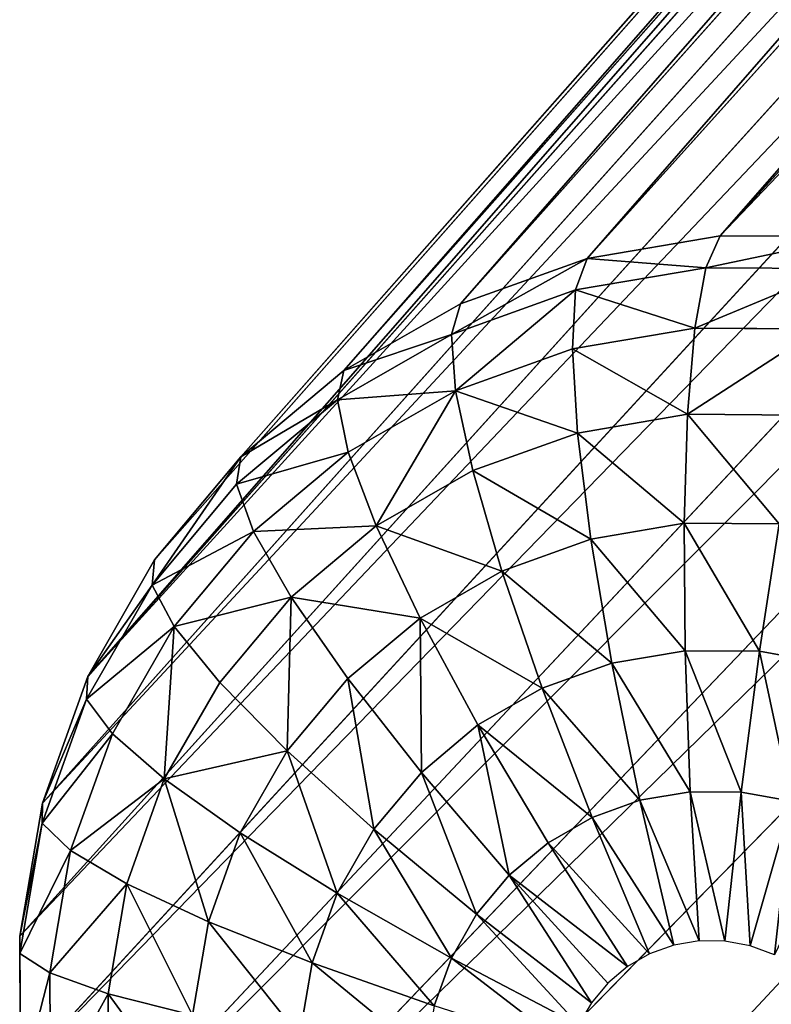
# Model space of a CAD drawing. Extents: x 61 to 680, y 107 to 1063.
# Tile 4 of 186: x 73 to 83, y 247 to 260. Entities that reach past the tile are written whole.
import ezdxf

# ---------------------------------------------------------------- set-up
doc = ezdxf.new("R2010")
doc.units = 0
doc.layers.get('0').update_dxf_attribs({"color": 13, "linetype": 'CONTINUOUS'})

# ---------------------------------------------------------------- blocks, each defined once
blk = doc.blocks.new('GROUP_2')
for p, q in [((15, 25.093, 9.808), (15, 30, 539.808)), ((13.247, 24.939, 9.808), (12.395, 29.772, 539.808)), ((16.753, 24.939, 9.808), (17.605, 29.772, 539.808)), ((11.548, 24.484, 9.808), (9.87, 29.095, 539.808)), ((18.452, 24.484, 9.808), (20.13, 29.095, 539.808)), ((9.954, 23.74, 9.808), (7.5, 27.99, 539.808)), ((20.046, 23.74, 9.808), (22.5, 27.99, 539.808)), ((8.513, 22.731, 9.808), (5.358, 26.491, 539.808)), ((21.487, 22.731, 9.808), (24.642, 26.491, 539.808)), ((13.247, 24.939, 9.808), (15, 25.093, 9.808)), ((15, 25.093, 9.808), (16.753, 24.939, 9.808)), ((15, 25.093, 9.808), (15, 24.882, 7.857)), ((11.548, 24.484, 9.808), (13.247, 24.939, 9.808)), ((13.247, 24.939, 9.808), (13.284, 24.732, 7.857)), ((13.284, 24.732, 7.857), (15, 24.882, 7.857)), ((15, 24.882, 7.857), (15, 24.293, 5.981)), ((15, 24.882, 7.857), (16.716, 24.732, 7.857)), ((16.753, 24.939, 9.808), (16.716, 24.732, 7.857)), ((16.753, 24.939, 9.808), (18.452, 24.484, 9.808)), ((11.62, 24.286, 7.857), (13.284, 24.732, 7.857)), ((13.284, 24.732, 7.857), (13.386, 24.152, 5.981)), ((16.716, 24.732, 7.857), (16.614, 24.152, 5.981)), ((16.716, 24.732, 7.857), (18.38, 24.286, 7.857)), ((7.269, 21.487, 9.808), (3.509, 24.642, 539.808)), ((9.954, 23.74, 9.808), (11.548, 24.484, 9.808)), ((11.548, 24.484, 9.808), (11.62, 24.286, 7.857)), ((18.452, 24.484, 9.808), (18.38, 24.286, 7.857)), ((18.452, 24.484, 9.808), (20.046, 23.74, 9.808)), ((10.059, 23.558, 7.857), (11.62, 24.286, 7.857)), ((11.62, 24.286, 7.857), (11.822, 23.733, 5.981)), ((13.386, 24.152, 5.981), (15, 24.293, 5.981)), ((15, 24.293, 5.981), (15, 23.349, 4.252)), ((15, 24.293, 5.981), (16.614, 24.152, 5.981)), ((18.38, 24.286, 7.857), (18.178, 23.733, 5.981)), ((18.38, 24.286, 7.857), (19.941, 23.558, 7.857)), ((11.822, 23.733, 5.981), (13.386, 24.152, 5.981)), ((13.386, 24.152, 5.981), (13.55, 23.222, 4.252)), ((16.614, 24.152, 5.981), (16.45, 23.222, 4.252)), ((16.614, 24.152, 5.981), (18.178, 23.733, 5.981)), ((8.513, 22.731, 9.808), (9.954, 23.74, 9.808)), ((9.954, 23.74, 9.808), (10.059, 23.558, 7.857)), ((10.353, 23.048, 5.981), (11.822, 23.733, 5.981)), ((11.822, 23.733, 5.981), (12.144, 22.846, 4.252)), ((18.178, 23.733, 5.981), (17.856, 22.846, 4.252)), ((18.178, 23.733, 5.981), (19.647, 23.048, 5.981)), ((20.046, 23.74, 9.808), (19.941, 23.558, 7.857)), ((20.046, 23.74, 9.808), (21.487, 22.731, 9.808)), ((8.648, 22.57, 7.857), (10.059, 23.558, 7.857)), ((10.059, 23.558, 7.857), (10.353, 23.048, 5.981)), ((19.941, 23.558, 7.857), (19.647, 23.048, 5.981)), ((19.941, 23.558, 7.857), (21.352, 22.57, 7.857)), ((13.55, 23.222, 4.252), (15, 23.349, 4.252)), ((15, 23.349, 4.252), (15, 22.087, 2.737)), ((15, 23.349, 4.252), (16.45, 23.222, 4.252)), ((12.144, 22.846, 4.252), (13.55, 23.222, 4.252)), ((13.55, 23.222, 4.252), (13.769, 21.979, 2.737)), ((16.45, 23.222, 4.252), (16.231, 21.979, 2.737)), ((16.45, 23.222, 4.252), (17.856, 22.846, 4.252)), ((9.027, 22.119, 5.981), (10.353, 23.048, 5.981)), ((10.353, 23.048, 5.981), (10.825, 22.231, 4.252)), ((19.647, 23.048, 5.981), (19.175, 22.231, 4.252)), ((19.647, 23.048, 5.981), (20.973, 22.119, 5.981)), ((10.825, 22.231, 4.252), (12.144, 22.846, 4.252)), ((12.144, 22.846, 4.252), (12.576, 21.659, 2.737)), ((17.856, 22.846, 4.252), (17.424, 21.659, 2.737)), ((17.856, 22.846, 4.252), (19.175, 22.231, 4.252)), ((7.269, 21.487, 9.808), (8.513, 22.731, 9.808)), ((8.513, 22.731, 9.808), (8.648, 22.57, 7.857)), ((21.487, 22.731, 9.808), (21.352, 22.57, 7.857)), ((21.487, 22.731, 9.808), (22.731, 21.487, 9.808)), ((7.43, 21.352, 7.857), (8.648, 22.57, 7.857)), ((8.648, 22.57, 7.857), (9.027, 22.119, 5.981)), ((21.352, 22.57, 7.857), (20.973, 22.119, 5.981)), ((21.352, 22.57, 7.857), (22.57, 21.352, 7.857)), ((6.26, 20.046, 9.808), (2.01, 22.5, 539.808)), ((9.633, 21.396, 4.252), (10.825, 22.231, 4.252)), ((10.825, 22.231, 4.252), (11.457, 21.137, 2.737)), ((19.175, 22.231, 4.252), (18.543, 21.137, 2.737)), ((19.175, 22.231, 4.252), (20.367, 21.396, 4.252)), ((7.881, 20.973, 5.981), (9.027, 22.119, 5.981)), ((9.027, 22.119, 5.981), (9.633, 21.396, 4.252)), ((13.769, 21.979, 2.737), (15, 22.087, 2.737)), ((15, 22.087, 2.737), (15, 20.554, 1.493)), ((15, 22.087, 2.737), (16.231, 21.979, 2.737)), ((20.973, 22.119, 5.981), (20.367, 21.396, 4.252)), ((20.973, 22.119, 5.981), (22.119, 20.973, 5.981)), ((12.576, 21.659, 2.737), (13.769, 21.979, 2.737)), ((13.769, 21.979, 2.737), (14.036, 20.47, 1.493)), ((16.231, 21.979, 2.737), (15.964, 20.47, 1.493)), ((16.231, 21.979, 2.737), (17.424, 21.659, 2.737)), ((11.457, 21.137, 2.737), (12.576, 21.659, 2.737)), ((12.576, 21.659, 2.737), (13.1, 20.219, 1.493)), ((17.424, 21.659, 2.737), (16.9, 20.219, 1.493)), ((17.424, 21.659, 2.737), (18.543, 21.137, 2.737)), ((8.604, 20.367, 4.252), (9.633, 21.396, 4.252)), ((9.633, 21.396, 4.252), (10.445, 20.429, 2.737)), ((20.367, 21.396, 4.252), (19.555, 20.429, 2.737)), ((20.367, 21.396, 4.252), (21.396, 20.367, 4.252)), ((10.445, 20.429, 2.737), (11.457, 21.137, 2.737)), ((11.457, 21.137, 2.737), (12.223, 19.81, 1.493)), ((18.543, 21.137, 2.737), (17.777, 19.81, 1.493)), ((18.543, 21.137, 2.737), (19.555, 20.429, 2.737)), ((14.036, 20.47, 1.493), (15, 20.554, 1.493)), ((15, 20.554, 1.493), (15, 18.81, 0.569)), ((15, 20.554, 1.493), (15.964, 20.47, 1.493)), ((13.1, 20.219, 1.493), (14.036, 20.47, 1.493)), ((14.036, 20.47, 1.493), (14.338, 18.752, 0.569)), ((15.964, 20.47, 1.493), (15.662, 18.752, 0.569)), ((15.964, 20.47, 1.493), (16.9, 20.219, 1.493)), ((19.555, 20.429, 2.737), (18.57, 19.255, 1.493)), ((19.555, 20.429, 2.737), (20.429, 19.555, 2.737)), ((5.516, 18.452, 9.808), (0.905, 20.13, 539.808)), ((12.223, 19.81, 1.493), (13.1, 20.219, 1.493)), ((13.1, 20.219, 1.493), (13.697, 18.58, 0.569)), ((16.9, 20.219, 1.493), (16.303, 18.58, 0.569)), ((16.9, 20.219, 1.493), (17.777, 19.81, 1.493)), ((11.43, 19.255, 1.493), (12.223, 19.81, 1.493)), ((12.223, 19.81, 1.493), (13.095, 18.3, 0.569)), ((17.777, 19.81, 1.493), (16.905, 18.3, 0.569)), ((17.777, 19.81, 1.493), (18.57, 19.255, 1.493)), ((20.429, 19.555, 2.737), (19.255, 18.57, 1.493)), ((18.57, 19.255, 1.493), (17.449, 17.919, 0.569)), ((18.57, 19.255, 1.493), (19.255, 18.57, 1.493)), ((13.697, 18.58, 0.569), (14.338, 18.752, 0.569)), ((14.338, 18.752, 0.569), (15, 18.81, 0.569)), ((14.338, 18.752, 0.569), (14.666, 16.892)), ((15, 18.81, 0.569), (15, 16.922)), ((15, 18.81, 0.569), (15.662, 18.752, 0.569)), ((15.662, 18.752, 0.569), (15.334, 16.892)), ((15.662, 18.752, 0.569), (16.303, 18.58, 0.569)), ((13.095, 18.3, 0.569), (13.697, 18.58, 0.569)), ((13.697, 18.58, 0.569), (14.343, 16.806)), ((16.303, 18.58, 0.569), (15.657, 16.806)), ((16.303, 18.58, 0.569), (16.905, 18.3, 0.569)), ((19.255, 18.57, 1.493), (17.919, 17.449, 0.569)), ((19.255, 18.57, 1.493), (19.81, 17.777, 1.493)), ((16.905, 18.3, 0.569), (15.961, 16.664)), ((16.905, 18.3, 0.569), (17.449, 17.919, 0.569)), ((17.449, 17.919, 0.569), (16.235, 16.472)), ((17.449, 17.919, 0.569), (17.919, 17.449, 0.569)), ((5.061, 16.753, 9.808), (0.228, 17.605, 539.808)), ((17.919, 17.449, 0.569), (16.472, 16.235)), ((17.919, 17.449, 0.569), (18.3, 16.905, 0.569)), ((14.666, 16.892), (14.343, 16.806)), ((15, 16.922), (14.666, 16.892)), ((15.334, 16.892), (15, 16.922)), ((15.657, 16.806), (15.334, 16.892)), ((18.3, 16.905, 0.569), (16.664, 15.961)), ((15.961, 16.664), (15.657, 16.806)), ((16.235, 16.472), (15.961, 16.664)), ((16.472, 16.235), (16.235, 16.472)), ((16.664, 15.961), (16.472, 16.235)), ((16.806, 15.657), (16.664, 15.961))]:
    blk.add_line(p, q)
mesh = blk.add_polyface()
corners = [(12.395, 29.772, 539.808), (15, 25.093, 9.808), (13.247, 24.939, 9.808), (15, 30, 539.808)]
mesh.append_faces([[corners[k] for k in face] for face in [(0, 1, 2), (1, 0, 3)]], dxfattribs={"vtx0": -1})
mesh = blk.add_polyface()
corners = [(15, 30, 539.808), (16.753, 24.939, 9.808), (15, 25.093, 9.808), (17.605, 29.772, 539.808)]
mesh.append_faces([[corners[k] for k in face] for face in [(0, 1, 2), (1, 0, 3)]], dxfattribs={"vtx0": -1})
mesh = blk.add_polyface()
corners = [(11.548, 24.484, 9.808), (12.395, 29.772, 539.808), (13.247, 24.939, 9.808), (9.87, 29.095, 539.808)]
mesh.append_faces([[corners[k] for k in face] for face in [(0, 1, 2), (1, 0, 3)]], dxfattribs={"vtx0": -1})
mesh = blk.add_polyface()
corners = [(17.605, 29.772, 539.808), (18.452, 24.484, 9.808), (16.753, 24.939, 9.808), (20.13, 29.095, 539.808)]
mesh.append_faces([[corners[k] for k in face] for face in [(0, 1, 2), (1, 0, 3)]], dxfattribs={"vtx0": -1})
mesh = blk.add_polyface()
corners = [(7.5, 27.99, 539.808), (11.548, 24.484, 9.808), (9.954, 23.74, 9.808), (9.87, 29.095, 539.808)]
mesh.append_faces([[corners[k] for k in face] for face in [(0, 1, 2), (1, 0, 3)]], dxfattribs={"vtx0": -1})
mesh = blk.add_polyface()
corners = [(20.13, 29.095, 539.808), (20.046, 23.74, 9.808), (18.452, 24.484, 9.808), (22.5, 27.99, 539.808)]
mesh.append_faces([[corners[k] for k in face] for face in [(0, 1, 2), (1, 0, 3)]], dxfattribs={"vtx0": -1})
mesh = blk.add_polyface()
corners = [(5.358, 26.491, 539.808), (9.954, 23.74, 9.808), (8.513, 22.731, 9.808), (7.5, 27.99, 539.808)]
mesh.append_faces([[corners[k] for k in face] for face in [(0, 1, 2), (1, 0, 3)]], dxfattribs={"vtx0": -1})
mesh = blk.add_polyface()
corners = [(22.5, 27.99, 539.808), (21.487, 22.731, 9.808), (20.046, 23.74, 9.808), (24.642, 26.491, 539.808)]
mesh.append_faces([[corners[k] for k in face] for face in [(0, 1, 2), (1, 0, 3)]], dxfattribs={"vtx0": -1})
mesh = blk.add_polyface()
corners = [(3.509, 24.642, 539.808), (8.513, 22.731, 9.808), (7.269, 21.487, 9.808), (5.358, 26.491, 539.808)]
mesh.append_faces([[corners[k] for k in face] for face in [(0, 1, 2), (1, 0, 3)]], dxfattribs={"vtx0": -1})
mesh = blk.add_polyface()
corners = [(21.487, 22.731, 9.808), (26.491, 24.642, 539.808), (22.731, 21.487, 9.808), (24.642, 26.491, 539.808)]
mesh.append_faces([[corners[k] for k in face] for face in [(0, 1, 2), (1, 0, 3)]], dxfattribs={"vtx0": -1})
mesh = blk.add_polyface()
corners = [(13.284, 24.732, 7.857), (15, 25.093, 9.808), (15, 24.882, 7.857), (13.247, 24.939, 9.808)]
mesh.append_faces([[corners[k] for k in face] for face in [(0, 1, 2), (1, 0, 3)]], dxfattribs={"vtx0": -1})
mesh = blk.add_polyface()
corners = [(15, 25.093, 9.808), (16.716, 24.732, 7.857), (15, 24.882, 7.857), (16.753, 24.939, 9.808)]
mesh.append_faces([[corners[k] for k in face] for face in [(0, 1, 2), (1, 0, 3)]], dxfattribs={"vtx0": -1})
mesh = blk.add_polyface()
corners = [(11.548, 24.484, 9.808), (13.284, 24.732, 7.857), (11.62, 24.286, 7.857), (13.247, 24.939, 9.808)]
mesh.append_faces([[corners[k] for k in face] for face in [(0, 1, 2), (1, 0, 3)]], dxfattribs={"vtx0": -1})
mesh = blk.add_polyface()
corners = [(13.284, 24.732, 7.857), (15, 24.293, 5.981), (13.386, 24.152, 5.981), (15, 24.882, 7.857)]
mesh.append_faces([[corners[k] for k in face] for face in [(0, 1, 2), (1, 0, 3)]], dxfattribs={"vtx0": -1})
mesh = blk.add_polyface()
corners = [(15, 24.882, 7.857), (16.614, 24.152, 5.981), (15, 24.293, 5.981), (16.716, 24.732, 7.857)]
mesh.append_faces([[corners[k] for k in face] for face in [(0, 1, 2), (1, 0, 3)]], dxfattribs={"vtx0": -1})
mesh = blk.add_polyface()
corners = [(16.753, 24.939, 9.808), (18.38, 24.286, 7.857), (16.716, 24.732, 7.857), (18.452, 24.484, 9.808)]
mesh.append_faces([[corners[k] for k in face] for face in [(0, 1, 2), (1, 0, 3)]], dxfattribs={"vtx0": -1})
mesh = blk.add_polyface()
corners = [(11.62, 24.286, 7.857), (13.386, 24.152, 5.981), (11.822, 23.733, 5.981), (13.284, 24.732, 7.857)]
mesh.append_faces([[corners[k] for k in face] for face in [(0, 1, 2), (1, 0, 3)]], dxfattribs={"vtx0": -1})
mesh = blk.add_polyface()
corners = [(16.716, 24.732, 7.857), (18.178, 23.733, 5.981), (16.614, 24.152, 5.981), (18.38, 24.286, 7.857)]
mesh.append_faces([[corners[k] for k in face] for face in [(0, 1, 2), (1, 0, 3)]], dxfattribs={"vtx0": -1})
mesh = blk.add_polyface()
corners = [(2.01, 22.5, 539.808), (7.269, 21.487, 9.808), (6.26, 20.046, 9.808), (3.509, 24.642, 539.808)]
mesh.append_faces([[corners[k] for k in face] for face in [(0, 1, 2), (1, 0, 3)]], dxfattribs={"vtx0": -1})
mesh = blk.add_polyface()
corners = [(9.954, 23.74, 9.808), (11.62, 24.286, 7.857), (10.059, 23.558, 7.857), (11.548, 24.484, 9.808)]
mesh.append_faces([[corners[k] for k in face] for face in [(0, 1, 2), (1, 0, 3)]], dxfattribs={"vtx0": -1})
mesh = blk.add_polyface()
corners = [(18.38, 24.286, 7.857), (20.046, 23.74, 9.808), (19.941, 23.558, 7.857), (18.452, 24.484, 9.808)]
mesh.append_faces([[corners[k] for k in face] for face in [(0, 1, 2), (1, 0, 3)]], dxfattribs={"vtx0": -1})
mesh = blk.add_polyface()
corners = [(10.059, 23.558, 7.857), (11.822, 23.733, 5.981), (10.353, 23.048, 5.981), (11.62, 24.286, 7.857)]
mesh.append_faces([[corners[k] for k in face] for face in [(0, 1, 2), (1, 0, 3)]], dxfattribs={"vtx0": -1})
mesh = blk.add_polyface()
corners = [(13.386, 24.152, 5.981), (15, 23.349, 4.252), (13.55, 23.222, 4.252), (15, 24.293, 5.981)]
mesh.append_faces([[corners[k] for k in face] for face in [(0, 1, 2), (1, 0, 3)]], dxfattribs={"vtx0": -1})
mesh = blk.add_polyface()
corners = [(15, 24.293, 5.981), (16.45, 23.222, 4.252), (15, 23.349, 4.252), (16.614, 24.152, 5.981)]
mesh.append_faces([[corners[k] for k in face] for face in [(0, 1, 2), (1, 0, 3)]], dxfattribs={"vtx0": -1})
mesh = blk.add_polyface()
corners = [(18.178, 23.733, 5.981), (19.941, 23.558, 7.857), (19.647, 23.048, 5.981), (18.38, 24.286, 7.857)]
mesh.append_faces([[corners[k] for k in face] for face in [(0, 1, 2), (1, 0, 3)]], dxfattribs={"vtx0": -1})
mesh = blk.add_polyface()
corners = [(12.144, 22.846, 4.252), (13.386, 24.152, 5.981), (13.55, 23.222, 4.252), (11.822, 23.733, 5.981)]
mesh.append_faces([[corners[k] for k in face] for face in [(0, 1, 2), (1, 0, 3)]], dxfattribs={"vtx0": -1})
mesh = blk.add_polyface()
corners = [(16.45, 23.222, 4.252), (18.178, 23.733, 5.981), (17.856, 22.846, 4.252), (16.614, 24.152, 5.981)]
mesh.append_faces([[corners[k] for k in face] for face in [(0, 1, 2), (1, 0, 3)]], dxfattribs={"vtx0": -1})
mesh = blk.add_polyface()
corners = [(8.513, 22.731, 9.808), (10.059, 23.558, 7.857), (8.648, 22.57, 7.857), (9.954, 23.74, 9.808)]
mesh.append_faces([[corners[k] for k in face] for face in [(0, 1, 2), (1, 0, 3)]], dxfattribs={"vtx0": -1})
mesh = blk.add_polyface()
corners = [(10.353, 23.048, 5.981), (12.144, 22.846, 4.252), (10.825, 22.231, 4.252), (11.822, 23.733, 5.981)]
mesh.append_faces([[corners[k] for k in face] for face in [(0, 1, 2), (1, 0, 3)]], dxfattribs={"vtx0": -1})
mesh = blk.add_polyface()
corners = [(18.178, 23.733, 5.981), (19.175, 22.231, 4.252), (17.856, 22.846, 4.252), (19.647, 23.048, 5.981)]
mesh.append_faces([[corners[k] for k in face] for face in [(0, 1, 2), (1, 0, 3)]], dxfattribs={"vtx0": -1})
mesh = blk.add_polyface()
corners = [(20.046, 23.74, 9.808), (21.352, 22.57, 7.857), (19.941, 23.558, 7.857), (21.487, 22.731, 9.808)]
mesh.append_faces([[corners[k] for k in face] for face in [(0, 1, 2), (1, 0, 3)]], dxfattribs={"vtx0": -1})
mesh = blk.add_polyface()
corners = [(8.648, 22.57, 7.857), (10.353, 23.048, 5.981), (9.027, 22.119, 5.981), (10.059, 23.558, 7.857)]
mesh.append_faces([[corners[k] for k in face] for face in [(0, 1, 2), (1, 0, 3)]], dxfattribs={"vtx0": -1})
mesh = blk.add_polyface()
corners = [(19.941, 23.558, 7.857), (20.973, 22.119, 5.981), (19.647, 23.048, 5.981), (21.352, 22.57, 7.857)]
mesh.append_faces([[corners[k] for k in face] for face in [(0, 1, 2), (1, 0, 3)]], dxfattribs={"vtx0": -1})
mesh = blk.add_polyface()
corners = [(13.769, 21.979, 2.737), (15, 23.349, 4.252), (15, 22.087, 2.737), (13.55, 23.222, 4.252)]
mesh.append_faces([[corners[k] for k in face] for face in [(0, 1, 2), (1, 0, 3)]], dxfattribs={"vtx0": -1})
mesh = blk.add_polyface()
corners = [(15, 23.349, 4.252), (16.231, 21.979, 2.737), (15, 22.087, 2.737), (16.45, 23.222, 4.252)]
mesh.append_faces([[corners[k] for k in face] for face in [(0, 1, 2), (1, 0, 3)]], dxfattribs={"vtx0": -1})
mesh = blk.add_polyface()
corners = [(12.144, 22.846, 4.252), (13.769, 21.979, 2.737), (12.576, 21.659, 2.737), (13.55, 23.222, 4.252)]
mesh.append_faces([[corners[k] for k in face] for face in [(0, 1, 2), (1, 0, 3)]], dxfattribs={"vtx0": -1})
mesh = blk.add_polyface()
corners = [(16.45, 23.222, 4.252), (17.424, 21.659, 2.737), (16.231, 21.979, 2.737), (17.856, 22.846, 4.252)]
mesh.append_faces([[corners[k] for k in face] for face in [(0, 1, 2), (1, 0, 3)]], dxfattribs={"vtx0": -1})
mesh = blk.add_polyface()
corners = [(9.027, 22.119, 5.981), (10.825, 22.231, 4.252), (9.633, 21.396, 4.252), (10.353, 23.048, 5.981)]
mesh.append_faces([[corners[k] for k in face] for face in [(0, 1, 2), (1, 0, 3)]], dxfattribs={"vtx0": -1})
mesh = blk.add_polyface()
corners = [(19.647, 23.048, 5.981), (20.367, 21.396, 4.252), (19.175, 22.231, 4.252), (20.973, 22.119, 5.981)]
mesh.append_faces([[corners[k] for k in face] for face in [(0, 1, 2), (1, 0, 3)]], dxfattribs={"vtx0": -1})
mesh = blk.add_polyface()
corners = [(11.457, 21.137, 2.737), (12.144, 22.846, 4.252), (12.576, 21.659, 2.737), (10.825, 22.231, 4.252)]
mesh.append_faces([[corners[k] for k in face] for face in [(0, 1, 2), (1, 0, 3)]], dxfattribs={"vtx0": -1})
mesh = blk.add_polyface()
corners = [(17.856, 22.846, 4.252), (18.543, 21.137, 2.737), (17.424, 21.659, 2.737), (19.175, 22.231, 4.252)]
mesh.append_faces([[corners[k] for k in face] for face in [(0, 1, 2), (1, 0, 3)]], dxfattribs={"vtx0": -1})
mesh = blk.add_polyface()
corners = [(7.269, 21.487, 9.808), (8.648, 22.57, 7.857), (7.43, 21.352, 7.857), (8.513, 22.731, 9.808)]
mesh.append_faces([[corners[k] for k in face] for face in [(0, 1, 2), (1, 0, 3)]], dxfattribs={"vtx0": -1})
mesh = blk.add_polyface()
corners = [(21.352, 22.57, 7.857), (22.731, 21.487, 9.808), (22.57, 21.352, 7.857), (21.487, 22.731, 9.808)]
mesh.append_faces([[corners[k] for k in face] for face in [(0, 1, 2), (1, 0, 3)]], dxfattribs={"vtx0": -1})
mesh = blk.add_polyface()
corners = [(7.43, 21.352, 7.857), (9.027, 22.119, 5.981), (7.881, 20.973, 5.981), (8.648, 22.57, 7.857)]
mesh.append_faces([[corners[k] for k in face] for face in [(0, 1, 2), (1, 0, 3)]], dxfattribs={"vtx0": -1})
mesh = blk.add_polyface()
corners = [(20.973, 22.119, 5.981), (22.57, 21.352, 7.857), (22.119, 20.973, 5.981), (21.352, 22.57, 7.857)]
mesh.append_faces([[corners[k] for k in face] for face in [(0, 1, 2), (1, 0, 3)]], dxfattribs={"vtx0": -1})
mesh = blk.add_polyface()
corners = [(0.905, 20.13, 539.808), (6.26, 20.046, 9.808), (5.516, 18.452, 9.808), (2.01, 22.5, 539.808)]
mesh.append_faces([[corners[k] for k in face] for face in [(0, 1, 2), (1, 0, 3)]], dxfattribs={"vtx0": -1})
mesh = blk.add_polyface()
corners = [(10.825, 22.231, 4.252), (10.445, 20.429, 2.737), (9.633, 21.396, 4.252), (11.457, 21.137, 2.737)]
mesh.append_faces([[corners[k] for k in face] for face in [(0, 1, 2), (1, 0, 3)]], dxfattribs={"vtx0": -1})
mesh = blk.add_polyface()
corners = [(19.175, 22.231, 4.252), (19.555, 20.429, 2.737), (18.543, 21.137, 2.737), (20.367, 21.396, 4.252)]
mesh.append_faces([[corners[k] for k in face] for face in [(0, 1, 2), (1, 0, 3)]], dxfattribs={"vtx0": -1})
mesh = blk.add_polyface()
corners = [(7.881, 20.973, 5.981), (9.633, 21.396, 4.252), (8.604, 20.367, 4.252), (9.027, 22.119, 5.981)]
mesh.append_faces([[corners[k] for k in face] for face in [(0, 1, 2), (1, 0, 3)]], dxfattribs={"vtx0": -1})
mesh = blk.add_polyface()
corners = [(15, 22.087, 2.737), (14.036, 20.47, 1.493), (13.769, 21.979, 2.737), (15, 20.554, 1.493)]
mesh.append_faces([[corners[k] for k in face] for face in [(0, 1, 2), (1, 0, 3)]], dxfattribs={"vtx0": -1})
mesh = blk.add_polyface()
corners = [(16.231, 21.979, 2.737), (15, 20.554, 1.493), (15, 22.087, 2.737), (15.964, 20.47, 1.493)]
mesh.append_faces([[corners[k] for k in face] for face in [(0, 1, 2), (1, 0, 3)]], dxfattribs={"vtx0": -1})
mesh = blk.add_polyface()
corners = [(20.367, 21.396, 4.252), (22.119, 20.973, 5.981), (21.396, 20.367, 4.252), (20.973, 22.119, 5.981)]
mesh.append_faces([[corners[k] for k in face] for face in [(0, 1, 2), (1, 0, 3)]], dxfattribs={"vtx0": -1})
mesh = blk.add_polyface()
corners = [(13.769, 21.979, 2.737), (13.1, 20.219, 1.493), (12.576, 21.659, 2.737), (14.036, 20.47, 1.493)]
mesh.append_faces([[corners[k] for k in face] for face in [(0, 1, 2), (1, 0, 3)]], dxfattribs={"vtx0": -1})
mesh = blk.add_polyface()
corners = [(16.231, 21.979, 2.737), (16.9, 20.219, 1.493), (15.964, 20.47, 1.493), (17.424, 21.659, 2.737)]
mesh.append_faces([[corners[k] for k in face] for face in [(0, 1, 2), (1, 0, 3)]], dxfattribs={"vtx0": -1})
mesh = blk.add_polyface()
corners = [(12.576, 21.659, 2.737), (12.223, 19.81, 1.493), (11.457, 21.137, 2.737), (13.1, 20.219, 1.493)]
mesh.append_faces([[corners[k] for k in face] for face in [(0, 1, 2), (1, 0, 3)]], dxfattribs={"vtx0": -1})
mesh = blk.add_polyface()
corners = [(17.424, 21.659, 2.737), (17.777, 19.81, 1.493), (16.9, 20.219, 1.493), (18.543, 21.137, 2.737)]
mesh.append_faces([[corners[k] for k in face] for face in [(0, 1, 2), (1, 0, 3)]], dxfattribs={"vtx0": -1})
mesh = blk.add_polyface()
corners = [(9.633, 21.396, 4.252), (9.571, 19.555, 2.737), (8.604, 20.367, 4.252), (10.445, 20.429, 2.737)]
mesh.append_faces([[corners[k] for k in face] for face in [(0, 1, 2), (1, 0, 3)]], dxfattribs={"vtx0": -1})
mesh = blk.add_polyface()
corners = [(20.367, 21.396, 4.252), (20.429, 19.555, 2.737), (19.555, 20.429, 2.737), (21.396, 20.367, 4.252)]
mesh.append_faces([[corners[k] for k in face] for face in [(0, 1, 2), (1, 0, 3)]], dxfattribs={"vtx0": -1})
mesh = blk.add_polyface()
corners = [(11.457, 21.137, 2.737), (11.43, 19.255, 1.493), (10.445, 20.429, 2.737), (12.223, 19.81, 1.493)]
mesh.append_faces([[corners[k] for k in face] for face in [(0, 1, 2), (1, 0, 3)]], dxfattribs={"vtx0": -1})
mesh = blk.add_polyface()
corners = [(18.543, 21.137, 2.737), (18.57, 19.255, 1.493), (17.777, 19.81, 1.493), (19.555, 20.429, 2.737)]
mesh.append_faces([[corners[k] for k in face] for face in [(0, 1, 2), (1, 0, 3)]], dxfattribs={"vtx0": -1})
mesh = blk.add_polyface()
corners = [(15, 20.554, 1.493), (14.338, 18.752, 0.569), (14.036, 20.47, 1.493), (15, 18.81, 0.569)]
mesh.append_faces([[corners[k] for k in face] for face in [(0, 1, 2), (1, 0, 3)]], dxfattribs={"vtx0": -1})
mesh = blk.add_polyface()
corners = [(15.964, 20.47, 1.493), (15, 18.81, 0.569), (15, 20.554, 1.493), (15.662, 18.752, 0.569)]
mesh.append_faces([[corners[k] for k in face] for face in [(0, 1, 2), (1, 0, 3)]], dxfattribs={"vtx0": -1})
mesh = blk.add_polyface()
corners = [(14.036, 20.47, 1.493), (13.697, 18.58, 0.569), (13.1, 20.219, 1.493), (14.338, 18.752, 0.569)]
mesh.append_faces([[corners[k] for k in face] for face in [(0, 1, 2), (1, 0, 3)]], dxfattribs={"vtx0": -1})
mesh = blk.add_polyface()
corners = [(15.964, 20.47, 1.493), (16.303, 18.58, 0.569), (15.662, 18.752, 0.569), (16.9, 20.219, 1.493)]
mesh.append_faces([[corners[k] for k in face] for face in [(0, 1, 2), (1, 0, 3)]], dxfattribs={"vtx0": -1})
mesh = blk.add_polyface()
corners = [(19.555, 20.429, 2.737), (19.255, 18.57, 1.493), (18.57, 19.255, 1.493), (20.429, 19.555, 2.737)]
mesh.append_faces([[corners[k] for k in face] for face in [(0, 1, 2), (1, 0, 3)]], dxfattribs={"vtx0": -1})
mesh = blk.add_polyface()
corners = [(0.228, 17.605, 539.808), (5.516, 18.452, 9.808), (5.061, 16.753, 9.808), (0.905, 20.13, 539.808)]
mesh.append_faces([[corners[k] for k in face] for face in [(0, 1, 2), (1, 0, 3)]], dxfattribs={"vtx0": -1})
mesh = blk.add_polyface()
corners = [(13.1, 20.219, 1.493), (13.095, 18.3, 0.569), (12.223, 19.81, 1.493), (13.697, 18.58, 0.569)]
mesh.append_faces([[corners[k] for k in face] for face in [(0, 1, 2), (1, 0, 3)]], dxfattribs={"vtx0": -1})
mesh = blk.add_polyface()
corners = [(16.9, 20.219, 1.493), (16.905, 18.3, 0.569), (16.303, 18.58, 0.569), (17.777, 19.81, 1.493)]
mesh.append_faces([[corners[k] for k in face] for face in [(0, 1, 2), (1, 0, 3)]], dxfattribs={"vtx0": -1})
mesh = blk.add_polyface()
corners = [(12.223, 19.81, 1.493), (12.551, 17.919, 0.569), (11.43, 19.255, 1.493), (13.095, 18.3, 0.569)]
mesh.append_faces([[corners[k] for k in face] for face in [(0, 1, 2), (1, 0, 3)]], dxfattribs={"vtx0": -1})
mesh = blk.add_polyface()
corners = [(17.777, 19.81, 1.493), (17.449, 17.919, 0.569), (16.905, 18.3, 0.569), (18.57, 19.255, 1.493)]
mesh.append_faces([[corners[k] for k in face] for face in [(0, 1, 2), (1, 0, 3)]], dxfattribs={"vtx0": -1})
mesh = blk.add_polyface()
corners = [(20.429, 19.555, 2.737), (19.81, 17.777, 1.493), (19.255, 18.57, 1.493), (21.137, 18.543, 2.737)]
mesh.append_faces([[corners[k] for k in face] for face in [(0, 1, 2), (1, 0, 3)]], dxfattribs={"vtx0": -1})
mesh = blk.add_polyface()
corners = [(18.57, 19.255, 1.493), (17.919, 17.449, 0.569), (17.449, 17.919, 0.569), (19.255, 18.57, 1.493)]
mesh.append_faces([[corners[k] for k in face] for face in [(0, 1, 2), (1, 0, 3)]], dxfattribs={"vtx0": -1})
mesh = blk.add_polyface()
corners = [(14.338, 18.752, 0.569), (14.343, 16.806), (13.697, 18.58, 0.569), (14.666, 16.892)]
mesh.append_faces([[corners[k] for k in face] for face in [(0, 1, 2), (1, 0, 3)]], dxfattribs={"vtx0": -1})
mesh = blk.add_polyface()
corners = [(15, 18.81, 0.569), (14.666, 16.892), (14.338, 18.752, 0.569), (15, 16.922)]
mesh.append_faces([[corners[k] for k in face] for face in [(0, 1, 2), (1, 0, 3)]], dxfattribs={"vtx0": -1})
mesh = blk.add_polyface()
corners = [(15, 18.81, 0.569), (15.334, 16.892), (15, 16.922), (15.662, 18.752, 0.569)]
mesh.append_faces([[corners[k] for k in face] for face in [(0, 1, 2), (1, 0, 3)]], dxfattribs={"vtx0": -1})
mesh = blk.add_polyface()
corners = [(15.662, 18.752, 0.569), (15.657, 16.806), (15.334, 16.892), (16.303, 18.58, 0.569)]
mesh.append_faces([[corners[k] for k in face] for face in [(0, 1, 2), (1, 0, 3)]], dxfattribs={"vtx0": -1})
mesh = blk.add_polyface()
corners = [(13.697, 18.58, 0.569), (14.039, 16.664), (13.095, 18.3, 0.569), (14.343, 16.806)]
mesh.append_faces([[corners[k] for k in face] for face in [(0, 1, 2), (1, 0, 3)]], dxfattribs={"vtx0": -1})
mesh = blk.add_polyface()
corners = [(16.303, 18.58, 0.569), (15.961, 16.664), (15.657, 16.806), (16.905, 18.3, 0.569)]
mesh.append_faces([[corners[k] for k in face] for face in [(0, 1, 2), (1, 0, 3)]], dxfattribs={"vtx0": -1})
mesh = blk.add_polyface()
corners = [(19.255, 18.57, 1.493), (18.3, 16.905, 0.569), (17.919, 17.449, 0.569), (19.81, 17.777, 1.493)]
mesh.append_faces([[corners[k] for k in face] for face in [(0, 1, 2), (1, 0, 3)]], dxfattribs={"vtx0": -1})
mesh = blk.add_polyface()
corners = [(16.905, 18.3, 0.569), (16.235, 16.472), (15.961, 16.664), (17.449, 17.919, 0.569)]
mesh.append_faces([[corners[k] for k in face] for face in [(0, 1, 2), (1, 0, 3)]], dxfattribs={"vtx0": -1})
mesh = blk.add_polyface()
corners = [(17.449, 17.919, 0.569), (16.472, 16.235), (16.235, 16.472), (17.919, 17.449, 0.569)]
mesh.append_faces([[corners[k] for k in face] for face in [(0, 1, 2), (1, 0, 3)]], dxfattribs={"vtx0": -1})
mesh = blk.add_polyface()
corners = [(0.228, 17.605, 539.808), (4.907, 15, 9.808), (0, 15, 539.808), (5.061, 16.753, 9.808)]
mesh.append_faces([[corners[k] for k in face] for face in [(0, 1, 2), (1, 0, 3)]], dxfattribs={"vtx0": -1})
mesh = blk.add_polyface()
corners = [(17.919, 17.449, 0.569), (16.664, 15.961), (16.472, 16.235), (18.3, 16.905, 0.569)]
mesh.append_faces([[corners[k] for k in face] for face in [(0, 1, 2), (1, 0, 3)]], dxfattribs={"vtx0": -1})
mesh = blk.add_polyface()
corners = [(18.3, 16.905, 0.569), (16.806, 15.657), (16.664, 15.961), (18.58, 16.303, 0.569)]
mesh.append_faces([[corners[k] for k in face] for face in [(0, 1, 2), (1, 0, 3)]], dxfattribs={"vtx0": -1})
mesh = blk.add_polyface()
corners = [(0, 15, 539.808), (5.061, 13.247, 9.808), (0.228, 12.395, 539.808), (4.907, 15, 9.808)]
mesh.append_faces([[corners[k] for k in face] for face in [(0, 1, 2), (1, 0, 3)]], dxfattribs={"vtx0": -1})
mesh = blk.add_polyface()
corners = [(0.228, 12.395, 539.808), (5.516, 11.548, 9.808), (0.905, 9.87, 539.808), (5.061, 13.247, 9.808)]
mesh.append_faces([[corners[k] for k in face] for face in [(0, 1, 2), (1, 0, 3)]], dxfattribs={"vtx0": -1})
mesh = blk.add_polyface()
corners = [(0.905, 9.87, 539.808), (6.26, 9.954, 9.808), (2.01, 7.5, 539.808), (5.516, 11.548, 9.808)]
mesh.append_faces([[corners[k] for k in face] for face in [(0, 1, 2), (1, 0, 3)]], dxfattribs={"vtx0": -1})
mesh = blk.add_polyface()
corners = [(2.01, 7.5, 539.808), (7.269, 8.513, 9.808), (3.509, 5.358, 539.808), (6.26, 9.954, 9.808)]
mesh.append_faces([[corners[k] for k in face] for face in [(0, 1, 2), (1, 0, 3)]], dxfattribs={"vtx0": -1})
mesh = blk.add_polyface()
corners = [(3.509, 5.358, 539.808), (8.513, 7.269, 9.808), (5.358, 3.509, 539.808), (7.269, 8.513, 9.808)]
mesh.append_faces([[corners[k] for k in face] for face in [(0, 1, 2), (1, 0, 3)]], dxfattribs={"vtx0": -1})
blk = doc.blocks.new('GROUP_9')
at = {"extrusion": (0.110616, 0.110616, 0.987688), "zscale": 0.9500000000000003, "rotation": 270.0000000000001}
blk.add_blockref('GROUP_2', (76.843, -88.112, 17.142), dxfattribs=at)

msp = doc.modelspace()

# ---------------------------------------------------------------- block references
msp.add_blockref('GROUP_9', (72.909, 107.246, -0.5))

doc.saveas('drawing.dxf')
